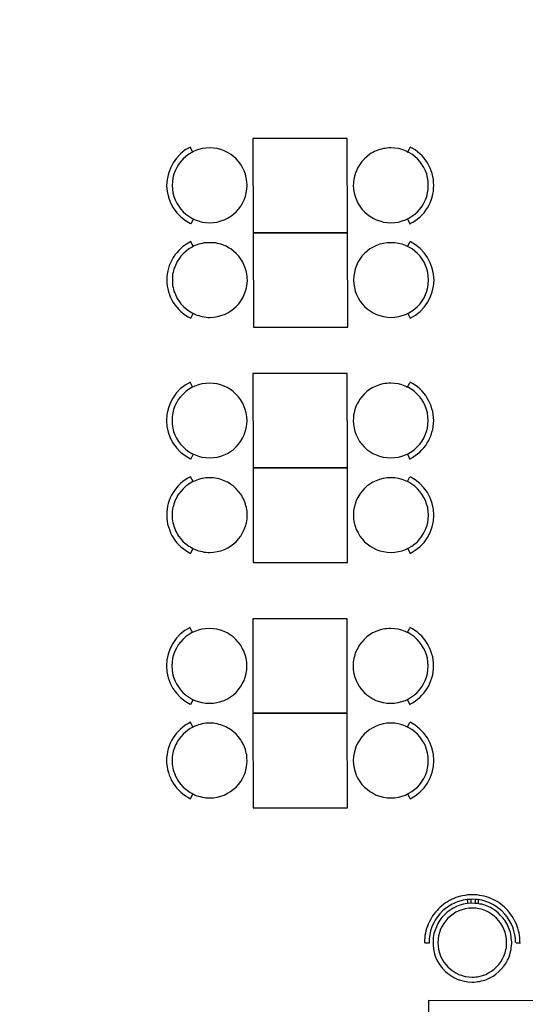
# Model space of a CAD drawing. Header units: millimetres. Extents: x 13115352 to 26511604, y 2875787 to 5794155.
# Tile 98 of 115: x 13257108 to 13260369, y 2887725 to 2894080. Entities that reach past the tile are written whole.
import ezdxf

# ---------------------------------------------------------------- set-up
doc = ezdxf.new("R2010")
doc.units = ezdxf.units.MM
doc.layers.add('A Counter', color=7, linetype='Continuous', lineweight=25)
doc.layers.add('CT-WALL HATCH', color=250, linetype='Continuous')

msp = doc.modelspace()

# ---------------------------------------------------------------- hatches: boundary and pattern name
at = {"layer": 'CT-WALL HATCH'}
h = msp.add_hatch(dxfattribs=at)
h.set_pattern_fill('ANSI31', color=0, scale=50)
h.set_pattern_definition([(45, (-64356.44, 0), (-112.2532015, 112.2532015), [])])
h.paths.add_polyline_path([(13255253.8, 2881295.1, 0.006604), (13255222.3, 2881294.7), (13255222.3, 2880157.1), (13255253.8, 2880157.1)])
h.paths.add_polyline_path([(13257676.3, 2881297.6, 0.006603), (13257644.7, 2881298), (13257644.7, 2880160), (13257676.3, 2880160)])
h.paths.add_polyline_path([(13254613.3, 2895259.6), (13254997, 2895259.6), (13254997, 2895432.6), (13254613.3, 2895432.6)], flags=9)
h.paths.add_polyline_path([(13255577.7, 2897126.7), (13255876.1, 2897126.7), (13255876.1, 2897298.9), (13255577.7, 2897298.9)], flags=9)
h.paths.add_polyline_path([(13255088.7, 2895190.2), (13255387.2, 2895190.2), (13255387.2, 2895362.4), (13255088.7, 2895362.4)], flags=9)
h.paths.add_polyline_path([(13256189, 2895240.9), (13256368.7, 2895240.9), (13256368.7, 2895411.5), (13256189, 2895411.5)], flags=9)
h.paths.add_polyline_path([(13256077.9, 2895581.4), (13256712, 2895581.4), (13256712, 2895907.4), (13256077.9, 2895907.4)], flags=9)
h.paths.add_polyline_path([(13256631.7, 2895160.5), (13257176, 2895160.5), (13257176, 2895564.1), (13256631.7, 2895564.1)], flags=9)
h.paths.add_polyline_path([(13255569.4, 2895240), (13255749, 2895240), (13255749, 2895410.6), (13255569.4, 2895410.6)], flags=9)
h.paths.add_polyline_path([(13265998.5, 2891210.9), (13266591.6, 2891210.9), (13266591.6, 2891541.4), (13265998.5, 2891541.4)], flags=9)
h.paths.add_polyline_path([(13262488.9, 2896869.7), (13262913.4, 2896869.8), (13262913.5, 2896569.5), (13262488.9, 2896569.4)], flags=9)
h.paths.add_polyline_path([(13254613.3, 2896377.2), (13254997, 2896377.2), (13254997, 2896550.1), (13254613.3, 2896550.1)], flags=9)
h.paths.add_polyline_path([(13274583.1, 2894878.2), (13275501.8, 2894878.2), (13275501.8, 2895211.9), (13274583.1, 2895211.9)], flags=9)
h.paths.add_polyline_path([(13255093.9, 2896197.4), (13255428.4, 2896197.4), (13255428.4, 2896481.7), (13255093.9, 2896481.7)], flags=9)
h.paths.add_polyline_path([(13257121.5, 2895833.2), (13257820, 2895833.2), (13257820, 2896083.4), (13257121.5, 2896083.4)], flags=9)
h.paths.add_polyline_path([(13256284.8, 2896047.4), (13257232.3, 2896047.4), (13257232.3, 2896411.3), (13256284.8, 2896411.3)], flags=9)
h.paths.add_polyline_path([(13254807.1, 2897027.2), (13255190.8, 2897027.2), (13255190.8, 2897200.1), (13254807.1, 2897200.1)], flags=9)
h.paths.add_polyline_path([(13256182, 2896646.4), (13256776.5, 2896646.4), (13256776.5, 2896758.3), (13256182, 2896758.3)], flags=9)
h.paths.add_polyline_path([(13256858.8, 2896721.8), (13257320, 2896721.8), (13257320, 2896912.9), (13256858.8, 2896912.9)], flags=9)
h.paths.add_polyline_path([(13257897.4, 2896557.1), (13258678.6, 2896557.1), (13258678.6, 2896729.1), (13257897.4, 2896729.1)], flags=9)
h.paths.add_polyline_path([(13257870.2, 2896868.6), (13258146.1, 2896868.6), (13258146.1, 2896964.2), (13257870.2, 2896964.2)], flags=9)
h.paths.add_polyline_path([(13258284.5, 2896868.6), (13258560.5, 2896868.6), (13258560.5, 2896964.2), (13258284.5, 2896964.2)], flags=9)
h.paths.add_polyline_path([(13257170.8, 2896895), (13257915.7, 2896895), (13257915.7, 2897222.1), (13257170.8, 2897222.1)], flags=9)
h.paths.add_polyline_path([(13257289.2, 2895186.4), (13257885, 2895186.4), (13257885, 2895513.6), (13257289.2, 2895513.6)], flags=9)
h.paths.add_polyline_path([(13258190.6, 2895215), (13258471.7, 2895215), (13258471.7, 2895387.9), (13258190.6, 2895387.9)], flags=9)
h.paths.add_polyline_path([(13269203.1, 2893366.2), (13269896.9, 2893366.2), (13269896.9, 2893900.9), (13269203.1, 2893900.9)], flags=9)
h.paths.add_polyline_path([(13270346.1, 2893366.2), (13271039.9, 2893366.2), (13271039.9, 2893900.9), (13270346.1, 2893900.9)], flags=9)
h.paths.add_polyline_path([(13266292.9, 2896397.6), (13266829.7, 2896397.6), (13266829.7, 2896647.9), (13266292.9, 2896647.9)], flags=9)
h.paths.add_polyline_path([(13265606, 2896735.8), (13266020.7, 2896735.8), (13266020.7, 2896965.1), (13265606, 2896965.1)], flags=9)
h.paths.add_polyline_path([(13266787.6, 2895949.3), (13267642, 2895949.3), (13267642, 2896283), (13266787.6, 2896283)], flags=9)
h.paths.add_polyline_path([(13267670.7, 2896473), (13268206, 2896473), (13268206, 2896703.5), (13267670.7, 2896703.5)], flags=9)
h.paths.add_polyline_path([(13267386.1, 2896766.2), (13267723, 2896766.2), (13267723, 2896994.7), (13267386.1, 2896994.7)], flags=9)
h.paths.add_polyline_path([(13267004, 2896627.6), (13267377.8, 2896627.6), (13267377.8, 2896858.1), (13267004, 2896858.1)], flags=9)
h.paths.add_polyline_path([(13265895.5, 2895963.8), (13266730.2, 2895963.8), (13266730.2, 2896354.3), (13265895.5, 2896354.3)], flags=9)
h.paths.add_polyline_path([(13260528.9, 2896871.5), (13260953.4, 2896871.5), (13260953.5, 2896571.2), (13260528.9, 2896571.1)], flags=9)
h.paths.add_polyline_path([(13261018.9, 2896870.9), (13261443.4, 2896871), (13261443.5, 2896570.6), (13261018.9, 2896570.6)], flags=9)
h.paths.add_polyline_path([(13261508.9, 2896870.9), (13261933.4, 2896871), (13261933.5, 2896570.6), (13261508.9, 2896570.6)], flags=9)
h.paths.add_polyline_path([(13261998.9, 2896870.3), (13262423.4, 2896870.4), (13262423.5, 2896570.1), (13261998.9, 2896570)], flags=9)
h.paths.add_polyline_path([(13262108.6, 2896092.8), (13263104.4, 2896092.8), (13263104.4, 2896323.3), (13262108.6, 2896323.3)], flags=9)
h.paths.add_polyline_path([(13261189.6, 2895968.2), (13261815.7, 2895968.2), (13261815.7, 2896358.7), (13261189.6, 2896358.7)], flags=9)
h.paths.add_polyline_path([(13263921.3, 2895968.2), (13264270.1, 2895968.2), (13264270.1, 2896358.7), (13263921.3, 2896358.7)], flags=9)
h.paths.add_polyline_path([(13263793.6, 2896870.9), (13264218.2, 2896871), (13264218.2, 2896570.6), (13263793.7, 2896570.6)], flags=9)
h.paths.add_polyline_path([(13264283.6, 2896870.3), (13264708.2, 2896870.4), (13264708.2, 2896570.1), (13264283.7, 2896570)], flags=9)
h.paths.add_polyline_path([(13263183.8, 2896683.6), (13263680.9, 2896683.6), (13263680.9, 2897014.1), (13263183.8, 2897014.1)], flags=9)
h.paths.add_polyline_path([(13260024.2, 2896356.8), (13260625, 2896356.8), (13260625, 2896587.3), (13260024.2, 2896587.3)], flags=9)
h.paths.add_polyline_path([(13273237.9, 2896471.6), (13273532.1, 2896471.6), (13273532.1, 2896747.9), (13273237.9, 2896747.9)], flags=9)
h.paths.add_polyline_path([(13275738.8, 2893507.8), (13275943.9, 2893507.8), (13275943.9, 2893699.9), (13275738.8, 2893699.9)], flags=9)
h.paths.add_polyline_path([(13273817.7, 2896212.8), (13274112.5, 2896212.8), (13274112.5, 2896490.8), (13273817.7, 2896490.8)], flags=9)
h.paths.add_polyline_path([(13273237.9, 2895544.6), (13273532.1, 2895544.6), (13273532.1, 2895820.9), (13273237.9, 2895820.9)], flags=9)
h.paths.add_polyline_path([(13275185.3, 2893404.3), (13275390.4, 2893404.3), (13275390.4, 2893596.4), (13275185.3, 2893596.4)], flags=9)
h.paths.add_polyline_path([(13273817.7, 2896937.8), (13274112.5, 2896937.8), (13274112.5, 2897215.8), (13273817.7, 2897215.8)], flags=9)
h.paths.add_polyline_path([(13275523.3, 2894397.9), (13275882.5, 2894397.9), (13275882.5, 2894729.2), (13275523.3, 2894729.2)], flags=9)
h.paths.add_polyline_path([(13275672.1, 2896108.3), (13276121.6, 2896108.3), (13276121.6, 2896385), (13275672.1, 2896385)], flags=9)
h.paths.add_polyline_path([(13271692.2, 2893440), (13271968.8, 2893440), (13271968.8, 2893716), (13271692.2, 2893716)], flags=9)
h.paths.add_polyline_path([(13273767.6, 2893360.9), (13274476.7, 2893360.9), (13274476.7, 2893553), (13273767.6, 2893553)], flags=9)
h.paths.add_polyline_path([(13273179.8, 2893325), (13273672.4, 2893325), (13273672.4, 2893687.9), (13273179.8, 2893687.9)], flags=9)
h.paths.add_polyline_path([(13272245.8, 2893727.4), (13273032.7, 2893727.4), (13273032.7, 2893919.5), (13272245.8, 2893919.5)], flags=9)
h.paths.add_polyline_path([(13271645.6, 2893913.4), (13272031.3, 2893913.4), (13272031.3, 2894247), (13271645.6, 2894247)], flags=9)
h.paths.add_polyline_path([(13273714.7, 2895464.6), (13274314.6, 2895464.6), (13274314.6, 2895897.2), (13273714.7, 2895897.2)], flags=9)
h.paths.add_polyline_path([(13275568, 2895534.1), (13276183.1, 2895534.1), (13276183.1, 2895812.1), (13275568, 2895812.1)], flags=9)
h.paths.add_polyline_path([(13275676.5, 2896633.4), (13276032.2, 2896633.4), (13276032.2, 2896825.5), (13275676.5, 2896825.5)], flags=9)
h.paths.add_polyline_path([(13275657.5, 2897048.3), (13276013.1, 2897048.3), (13276013.1, 2897240.4), (13275657.5, 2897240.4)], flags=9)
h.paths.add_polyline_path([(13261965.4, 2897935.8), (13264664.7, 2897935.8), (13264664.7, 2898911.2), (13261965.4, 2898911.2)], flags=9)
h.paths.add_polyline_path([(13264904.8, 2891679.6), (13265559.2, 2891679.6), (13265559.2, 2892060.4), (13264904.8, 2892060.4)], flags=9)
h.paths.add_polyline_path([(13267917.9, 2897652.9), (13268685.2, 2897652.9), (13268685.2, 2897831.9), (13267917.9, 2897831.9)], flags=9)
h.paths.add_polyline_path([(13268266.5, 2893635.1), (13268851.1, 2893635.1), (13268851.1, 2893968.7), (13268266.5, 2893968.7)], flags=9)
h.paths.add_polyline_path([(13267678.6, 2893349.1), (13268128, 2893349.1), (13268128, 2893579.7), (13267678.6, 2893579.7)], flags=9)
h.paths.add_polyline_path([(13263906.3, 2891268), (13264702.3, 2891268), (13264702.3, 2891498), (13263906.3, 2891498)], flags=9)
h.paths.add_polyline_path([(13255760.1, 2881939.3), (13256953.7, 2881939.3), (13256953.7, 2882155.6), (13255760.1, 2882155.6)], flags=9)

# ---------------------------------------------------------------- linework, layer by layer
at = {"layer": 'A Counter', "linetype": 'Continuous', "lineweight": 25}
for p, q in [((13258225, 2893223.4), (13258209.2, 2893255)), ((13259608.5, 2893223.4), (13259625.7, 2893255)), ((13258226.5, 2892792.9), (13258210.7, 2892759.9)), ((13259609.9, 2892792.9), (13259625.7, 2892759.9)), ((13259609.9, 2892616.4), (13259625.7, 2892647.9)), ((13258224.3, 2891705.7), (13258208.5, 2891737.2)), ((13259607.7, 2891705.7), (13259625, 2891737.2)), ((13258225.7, 2891275.1), (13258210, 2891242.1)), ((13259609.2, 2891275.1), (13259625, 2891242.1)), ((13259609.2, 2891098.6), (13259625, 2891130.2)), ((13258223.6, 2890121.7), (13258207.8, 2890153.2)), ((13259607, 2890121.7), (13259624.3, 2890153.2)), ((13258225, 2889691.1), (13258209.2, 2889658.1)), ((13259608.5, 2889691.1), (13259624.3, 2889658.1)), ((13259608.5, 2889514.6), (13259624.3, 2889546.2)), ((13260015, 2888402.4), (13259994.9, 2888401)), ((13260016.4, 2888378), (13259994.9, 2888375.2)), ((13260000.6, 2888375.2), (13259996.3, 2888399.6)), ((13260043.7, 2888376.6), (13260016.4, 2888378)), ((13260019.3, 2888375.2), (13260019.3, 2888403.9)), ((13260063.8, 2888401), (13260043.7, 2888402.4)), ((13260065.2, 2888375.2), (13260043.7, 2888376.6)), ((13260048, 2888375.2), (13260048, 2888403.9)), ((13260066.6, 2888375.2), (13260066.6, 2888399.6)), ((13259722.2, 2888121.1), (13259750.9, 2888121.1)), ((13260310.6, 2888121.1), (13260339.3, 2888121.1))]:
    msp.add_line(p, q, dxfattribs=at)
for points in [[(13258612.5, 2893313.8), (13258613.9, 2892705.3), (13259222.4, 2892705.3), (13259221, 2893313.8)], [(13258575.2, 2893011), (13258573.8, 2893035.4), (13258569.5, 2893059.8), (13258563.7, 2893082.8), (13258555.1, 2893105.7), (13258545.1, 2893125.8), (13258533.6, 2893145.9), (13258519.2, 2893164.6), (13258503.4, 2893181.8), (13258486.2, 2893197.6), (13258467.6, 2893211.9), (13258447.5, 2893223.4), (13258427.4, 2893233.4), (13258404.4, 2893242.1), (13258381.5, 2893247.8), (13258357.1, 2893250.7), (13258332.7, 2893252.1), (13258308.3, 2893250.7), (13258283.9, 2893247.8), (13258260.9, 2893242.1), (13258237.9, 2893233.4), (13258217.9, 2893223.4), (13258197.8, 2893211.9), (13258179.1, 2893197.6), (13258161.9, 2893181.8), (13258146.1, 2893164.6), (13258131.7, 2893145.9), (13258120.3, 2893125.8), (13258110.2, 2893105.7), (13258101.6, 2893082.8), (13258095.9, 2893059.8), (13258093, 2893035.4), (13258091.6, 2893011), (13258093, 2892986.6), (13258095.9, 2892962.2), (13258101.6, 2892939.3), (13258110.2, 2892917.7), (13258120.3, 2892896.2), (13258133.2, 2892876.1), (13258146.1, 2892857.5), (13258161.9, 2892840.2), (13258179.1, 2892824.4), (13258197.8, 2892811.5), (13258217.9, 2892798.6), (13258239.4, 2892788.6), (13258260.9, 2892781.4), (13258283.9, 2892774.2), (13258308.3, 2892771.3), (13258332.7, 2892769.9), (13258358.5, 2892771.3), (13258381.5, 2892774.2), (13258405.9, 2892781.4), (13258427.4, 2892788.6), (13258448.9, 2892798.6), (13258469, 2892811.5), (13258487.7, 2892824.4), (13258504.9, 2892840.2), (13258519.2, 2892857.5), (13258533.6, 2892876.1), (13258545.1, 2892896.2), (13258556.5, 2892917.7), (13258563.7, 2892939.3), (13258569.5, 2892962.2), (13258573.8, 2892986.6)], [(13259259.7, 2893011), (13259261.2, 2892986.6), (13259265.5, 2892962.2), (13259271.2, 2892939.3), (13259279.8, 2892917.7), (13259289.9, 2892896.2), (13259301.4, 2892876.1), (13259315.7, 2892857.5), (13259331.5, 2892840.2), (13259348.7, 2892824.4), (13259367.4, 2892811.5), (13259387.5, 2892798.6), (13259407.6, 2892788.6), (13259430.5, 2892781.4), (13259453.5, 2892774.2), (13259477.9, 2892771.3), (13259502.3, 2892769.9), (13259526.7, 2892771.3), (13259551.1, 2892774.2), (13259574, 2892781.4), (13259597, 2892788.6), (13259617.1, 2892798.6), (13259637.2, 2892811.5), (13259655.8, 2892824.4), (13259673, 2892840.2), (13259688.8, 2892857.5), (13259703.2, 2892876.1), (13259714.7, 2892896.2), (13259724.7, 2892917.7), (13259733.3, 2892939.3), (13259739.1, 2892962.2), (13259741.9, 2892986.6), (13259743.4, 2893011), (13259741.9, 2893035.4), (13259739.1, 2893059.8), (13259733.3, 2893082.8), (13259724.7, 2893105.7), (13259714.7, 2893125.8), (13259701.7, 2893145.9), (13259688.8, 2893164.6), (13259673, 2893181.8), (13259655.8, 2893197.6), (13259637.2, 2893211.9), (13259617.1, 2893223.4), (13259595.5, 2893233.4), (13259574, 2893242.1), (13259551.1, 2893247.8), (13259526.7, 2893250.7), (13259502.3, 2893252.1), (13259489.4, 2893252.1), (13259476.4, 2893250.7), (13259465, 2893249.2), (13259453.5, 2893247.8), (13259442, 2893244.9), (13259430.5, 2893242.1), (13259419, 2893237.8), (13259407.6, 2893233.4), (13259397.5, 2893229.1), (13259386, 2893223.4), (13259376, 2893217.7), (13259365.9, 2893211.9), (13259348.7, 2893197.6), (13259331.5, 2893181.8), (13259315.7, 2893164.6), (13259301.4, 2893145.9), (13259295.6, 2893135.9), (13259289.9, 2893125.8), (13259284.1, 2893115.8), (13259279.8, 2893105.7), (13259274.1, 2893094.2), (13259271.2, 2893082.8), (13259268.3, 2893071.3), (13259265.5, 2893059.8), (13259262.6, 2893048.3), (13259261.2, 2893035.4), (13259261.2, 2893023.9)], [(13258613.9, 2892705.3), (13258615.4, 2892095.4), (13259223.9, 2892095.4), (13259222.4, 2892705.3)], [(13258576.6, 2892399.7), (13258575.2, 2892412.6), (13258575.2, 2892425.5), (13258573.8, 2892437), (13258570.9, 2892448.4), (13258568, 2892459.9), (13258565.1, 2892471.4), (13258560.8, 2892482.9), (13258556.5, 2892494.4), (13258552.2, 2892504.4), (13258546.5, 2892514.5), (13258540.8, 2892525.9), (13258535, 2892534.6), (13258520.7, 2892553.2), (13258504.9, 2892570.4), (13258487.7, 2892586.2), (13258469, 2892600.6), (13258459, 2892606.3), (13258448.9, 2892612), (13258438.9, 2892617.8), (13258427.4, 2892622.1), (13258417.3, 2892626.4), (13258405.9, 2892630.7), (13258394.4, 2892633.6), (13258382.9, 2892636.4), (13258370, 2892639.3), (13258358.5, 2892640.8), (13258345.6, 2892640.8), (13258334.1, 2892640.8), (13258321.2, 2892640.8), (13258309.7, 2892640.8), (13258296.8, 2892639.3), (13258285.3, 2892636.4), (13258273.8, 2892633.6), (13258262.3, 2892630.7), (13258250.9, 2892626.4), (13258239.4, 2892622.1), (13258229.3, 2892617.8), (13258219.3, 2892612), (13258207.8, 2892606.3), (13258199.2, 2892600.6), (13258180.5, 2892586.2), (13258163.3, 2892570.4), (13258147.5, 2892553.2), (13258133.2, 2892534.6), (13258127.4, 2892525.9), (13258121.7, 2892514.5), (13258116, 2892504.4), (13258111.7, 2892494.4), (13258107.4, 2892482.9), (13258103, 2892471.4), (13258100.2, 2892459.9), (13258097.3, 2892448.4), (13258094.4, 2892437), (13258093, 2892425.5), (13258093, 2892412.6), (13258093, 2892399.7), (13258093, 2892388.2), (13258093, 2892375.3), (13258094.4, 2892363.8), (13258097.3, 2892350.9), (13258100.2, 2892339.4), (13258103, 2892327.9), (13258107.4, 2892317.9), (13258111.7, 2892306.4), (13258116, 2892294.9), (13258121.7, 2892284.8), (13258127.4, 2892274.8), (13258133.2, 2892264.8), (13258147.5, 2892246.1), (13258163.3, 2892228.9), (13258180.5, 2892214.5), (13258199.2, 2892200.2), (13258209.2, 2892194.4), (13258219.3, 2892188.7), (13258229.3, 2892183), (13258240.8, 2892177.2), (13258250.9, 2892172.9), (13258262.3, 2892170), (13258273.8, 2892167.2), (13258285.3, 2892164.3), (13258298.2, 2892161.4), (13258309.7, 2892160), (13258322.6, 2892158.6), (13258334.1, 2892158.6), (13258358.5, 2892160), (13258382.9, 2892164.3), (13258405.9, 2892170), (13258428.8, 2892177.2), (13258450.3, 2892188.7), (13258469, 2892200.2), (13258487.7, 2892214.5), (13258504.9, 2892228.9), (13258520.7, 2892246.1), (13258535, 2892264.8), (13258546.5, 2892284.8), (13258556.5, 2892306.4), (13258565.1, 2892327.9), (13258570.9, 2892350.9), (13258575.2, 2892375.3)], [(13259261.2, 2892399.7), (13259262.6, 2892375.3), (13259266.9, 2892350.9), (13259272.7, 2892327.9), (13259279.8, 2892306.4), (13259291.3, 2892284.8), (13259302.8, 2892264.8), (13259317.1, 2892246.1), (13259332.9, 2892228.9), (13259350.1, 2892214.5), (13259368.8, 2892200.2), (13259388.9, 2892188.7), (13259409, 2892177.2), (13259431.9, 2892170), (13259454.9, 2892164.3), (13259479.3, 2892160), (13259503.7, 2892158.6), (13259528.1, 2892160), (13259552.5, 2892164.3), (13259575.5, 2892170), (13259597, 2892177.2), (13259618.5, 2892188.7), (13259638.6, 2892200.2), (13259657.3, 2892214.5), (13259674.5, 2892228.9), (13259690.3, 2892246.1), (13259703.2, 2892264.8), (13259716.1, 2892284.8), (13259726.1, 2892306.4), (13259734.8, 2892327.9), (13259740.5, 2892350.9), (13259743.4, 2892375.3), (13259744.8, 2892399.7), (13259743.4, 2892425.5), (13259740.5, 2892448.4), (13259733.3, 2892471.4), (13259726.1, 2892494.4), (13259716.1, 2892514.5), (13259703.2, 2892534.6), (13259690.3, 2892553.2), (13259674.5, 2892570.4), (13259657.3, 2892586.2), (13259638.6, 2892600.6), (13259618.5, 2892612), (13259597, 2892622.1), (13259575.5, 2892630.7), (13259551.1, 2892636.4), (13259528.1, 2892640.8), (13259502.3, 2892640.8), (13259477.9, 2892640.8), (13259453.5, 2892636.4), (13259430.5, 2892630.7), (13259409, 2892622.1), (13259387.5, 2892612), (13259367.4, 2892600.6), (13259348.7, 2892586.2), (13259331.5, 2892570.4), (13259315.7, 2892553.2), (13259302.8, 2892534.6), (13259289.9, 2892514.5), (13259279.8, 2892494.4), (13259272.7, 2892471.4), (13259266.9, 2892448.4), (13259262.6, 2892425.5)], [(13258611.8, 2891796.1), (13258613.2, 2891187.6), (13259221.7, 2891187.6), (13259220.3, 2891796.1)], [(13258574.5, 2891493.3), (13258573, 2891517.7), (13258568.7, 2891542.1), (13258563, 2891565), (13258554.4, 2891588), (13258544.3, 2891608.1), (13258532.9, 2891628.2), (13258518.5, 2891646.8), (13258502.7, 2891664.1), (13258485.5, 2891679.8), (13258466.8, 2891694.2), (13258446.8, 2891705.7), (13258426.7, 2891715.7), (13258403.7, 2891724.3), (13258380.7, 2891730.1), (13258356.3, 2891732.9), (13258331.9, 2891734.4), (13258307.5, 2891732.9), (13258283.2, 2891730.1), (13258260.2, 2891724.3), (13258237.2, 2891715.7), (13258217.1, 2891705.7), (13258197, 2891694.2), (13258178.4, 2891679.8), (13258161.2, 2891664.1), (13258145.4, 2891646.8), (13258131, 2891628.2), (13258119.5, 2891608.1), (13258109.5, 2891588), (13258100.9, 2891565), (13258095.2, 2891542.1), (13258092.3, 2891517.7), (13258090.8, 2891493.3), (13258092.3, 2891468.9), (13258095.2, 2891444.5), (13258100.9, 2891421.5), (13258109.5, 2891400), (13258119.5, 2891378.5), (13258132.5, 2891358.4), (13258145.4, 2891339.7), (13258161.2, 2891322.5), (13258178.4, 2891306.7), (13258197, 2891293.8), (13258217.1, 2891280.9), (13258238.7, 2891270.8), (13258260.2, 2891263.7), (13258283.2, 2891256.5), (13258307.5, 2891253.6), (13258331.9, 2891252.2), (13258357.8, 2891253.6), (13258380.7, 2891256.5), (13258405.1, 2891263.7), (13258426.7, 2891270.8), (13258448.2, 2891280.9), (13258468.3, 2891293.8), (13258486.9, 2891306.7), (13258504.2, 2891322.5), (13258518.5, 2891339.7), (13258532.9, 2891358.4), (13258544.3, 2891378.5), (13258555.8, 2891400), (13258563, 2891421.5), (13258568.7, 2891444.5), (13258573, 2891468.9)], [(13259259, 2891493.3), (13259260.5, 2891468.9), (13259264.8, 2891444.5), (13259270.5, 2891421.5), (13259279.1, 2891400), (13259289.2, 2891378.5), (13259300.6, 2891358.4), (13259315, 2891339.7), (13259330.8, 2891322.5), (13259348, 2891306.7), (13259366.7, 2891293.8), (13259386.7, 2891280.9), (13259406.8, 2891270.8), (13259429.8, 2891263.7), (13259452.8, 2891256.5), (13259477.2, 2891253.6), (13259501.6, 2891252.2), (13259525.9, 2891253.6), (13259550.3, 2891256.5), (13259573.3, 2891263.7), (13259596.3, 2891270.8), (13259616.4, 2891280.9), (13259636.4, 2891293.8), (13259655.1, 2891306.7), (13259672.3, 2891322.5), (13259688.1, 2891339.7), (13259702.5, 2891358.4), (13259713.9, 2891378.5), (13259724, 2891400), (13259732.6, 2891421.5), (13259738.3, 2891444.5), (13259741.2, 2891468.9), (13259742.6, 2891493.3), (13259741.2, 2891517.7), (13259738.3, 2891542.1), (13259732.6, 2891565), (13259724, 2891588), (13259713.9, 2891608.1), (13259701, 2891628.2), (13259688.1, 2891646.8), (13259672.3, 2891664.1), (13259655.1, 2891679.8), (13259636.4, 2891694.2), (13259616.4, 2891705.7), (13259594.8, 2891715.7), (13259573.3, 2891724.3), (13259550.3, 2891730.1), (13259525.9, 2891732.9), (13259501.6, 2891734.4), (13259488.6, 2891734.4), (13259475.7, 2891732.9), (13259464.2, 2891731.5), (13259452.8, 2891730.1), (13259441.3, 2891727.2), (13259429.8, 2891724.3), (13259418.3, 2891720), (13259406.8, 2891715.7), (13259396.8, 2891711.4), (13259385.3, 2891705.7), (13259375.3, 2891699.9), (13259365.2, 2891694.2), (13259348, 2891679.8), (13259330.8, 2891664.1), (13259315, 2891646.8), (13259300.6, 2891628.2), (13259294.9, 2891618.1), (13259289.2, 2891608.1), (13259283.4, 2891598), (13259279.1, 2891588), (13259273.4, 2891576.5), (13259270.5, 2891565), (13259267.6, 2891553.6), (13259264.8, 2891542.1), (13259261.9, 2891530.6), (13259260.5, 2891517.7), (13259260.5, 2891506.2)], [(13258613.2, 2891187.6), (13258614.7, 2890577.7), (13259223.1, 2890577.7), (13259221.7, 2891187.6)], [(13258575.9, 2890881.9), (13258574.5, 2890894.8), (13258574.5, 2890907.8), (13258573, 2890919.2), (13258570.2, 2890930.7), (13258567.3, 2890942.2), (13258564.4, 2890953.7), (13258560.1, 2890965.2), (13258555.8, 2890976.6), (13258551.5, 2890986.7), (13258545.8, 2890996.7), (13258540, 2891008.2), (13258534.3, 2891016.8), (13258519.9, 2891035.5), (13258504.2, 2891052.7), (13258486.9, 2891068.5), (13258468.3, 2891082.8), (13258458.2, 2891088.6), (13258448.2, 2891094.3), (13258438.1, 2891100.1), (13258426.7, 2891104.4), (13258416.6, 2891108.7), (13258405.1, 2891113), (13258393.7, 2891115.8), (13258382.2, 2891118.7), (13258369.3, 2891121.6), (13258357.8, 2891123), (13258344.9, 2891123), (13258333.4, 2891123), (13258320.5, 2891123), (13258309, 2891123), (13258296.1, 2891121.6), (13258284.6, 2891118.7), (13258273.1, 2891115.8), (13258261.6, 2891113), (13258250.1, 2891108.7), (13258238.7, 2891104.4), (13258228.6, 2891100.1), (13258218.6, 2891094.3), (13258207.1, 2891088.6), (13258198.5, 2891082.8), (13258179.8, 2891068.5), (13258162.6, 2891052.7), (13258146.8, 2891035.5), (13258132.5, 2891016.8), (13258126.7, 2891008.2), (13258121, 2890996.7), (13258115.2, 2890986.7), (13258110.9, 2890976.6), (13258106.6, 2890965.2), (13258102.3, 2890953.7), (13258099.5, 2890942.2), (13258096.6, 2890930.7), (13258093.7, 2890919.2), (13258092.3, 2890907.8), (13258092.3, 2890894.8), (13258092.3, 2890881.9), (13258092.3, 2890870.4), (13258092.3, 2890857.5), (13258093.7, 2890846), (13258096.6, 2890833.1), (13258099.5, 2890821.7), (13258102.3, 2890810.2), (13258106.6, 2890800.1), (13258110.9, 2890788.6), (13258115.2, 2890777.2), (13258121, 2890767.1), (13258126.7, 2890757.1), (13258132.5, 2890747), (13258146.8, 2890728.4), (13258162.6, 2890711.1), (13258179.8, 2890696.8), (13258198.5, 2890682.4), (13258208.5, 2890676.7), (13258218.6, 2890671), (13258228.6, 2890665.2), (13258240.1, 2890659.5), (13258250.1, 2890655.2), (13258261.6, 2890652.3), (13258273.1, 2890649.4), (13258284.6, 2890646.6), (13258297.5, 2890643.7), (13258309, 2890642.3), (13258321.9, 2890640.8), (13258333.4, 2890640.8), (13258357.8, 2890642.3), (13258382.2, 2890646.6), (13258405.1, 2890652.3), (13258428.1, 2890659.5), (13258449.6, 2890671), (13258468.3, 2890682.4), (13258486.9, 2890696.8), (13258504.2, 2890711.1), (13258519.9, 2890728.4), (13258534.3, 2890747), (13258545.8, 2890767.1), (13258555.8, 2890788.6), (13258564.4, 2890810.2), (13258570.2, 2890833.1), (13258574.5, 2890857.5)], [(13259260.5, 2890881.9), (13259261.9, 2890857.5), (13259266.2, 2890833.1), (13259271.9, 2890810.2), (13259279.1, 2890788.6), (13259290.6, 2890767.1), (13259302.1, 2890747), (13259316.4, 2890728.4), (13259332.2, 2890711.1), (13259349.4, 2890696.8), (13259368.1, 2890682.4), (13259388.2, 2890671), (13259408.3, 2890659.5), (13259431.2, 2890652.3), (13259454.2, 2890646.6), (13259478.6, 2890642.3), (13259503, 2890640.8), (13259527.4, 2890642.3), (13259551.8, 2890646.6), (13259574.7, 2890652.3), (13259596.3, 2890659.5), (13259617.8, 2890671), (13259637.9, 2890682.4), (13259656.5, 2890696.8), (13259673.8, 2890711.1), (13259689.5, 2890728.4), (13259702.5, 2890747), (13259715.4, 2890767.1), (13259725.4, 2890788.6), (13259734, 2890810.2), (13259739.8, 2890833.1), (13259742.6, 2890857.5), (13259744.1, 2890881.9), (13259742.6, 2890907.8), (13259739.8, 2890930.7), (13259732.6, 2890953.7), (13259725.4, 2890976.6), (13259715.4, 2890996.7), (13259702.5, 2891016.8), (13259689.5, 2891035.5), (13259673.8, 2891052.7), (13259656.5, 2891068.5), (13259637.9, 2891082.8), (13259617.8, 2891094.3), (13259596.3, 2891104.4), (13259574.7, 2891113), (13259550.3, 2891118.7), (13259527.4, 2891123), (13259501.6, 2891123), (13259477.2, 2891123), (13259452.8, 2891118.7), (13259429.8, 2891113), (13259408.3, 2891104.4), (13259386.7, 2891094.3), (13259366.7, 2891082.8), (13259348, 2891068.5), (13259330.8, 2891052.7), (13259315, 2891035.5), (13259302.1, 2891016.8), (13259289.2, 2890996.7), (13259279.1, 2890976.6), (13259271.9, 2890953.7), (13259266.2, 2890930.7), (13259261.9, 2890907.8)], [(13258611.1, 2890212.1), (13258612.5, 2889603.6), (13259221, 2889603.6), (13259219.6, 2890212.1)], [(13258573.8, 2889909.3), (13258572.3, 2889933.7), (13258568, 2889958.1), (13258562.3, 2889981), (13258553.7, 2890004), (13258543.6, 2890024.1), (13258532.1, 2890044.2), (13258517.8, 2890062.8), (13258502, 2890080.1), (13258484.8, 2890095.8), (13258466.1, 2890110.2), (13258446, 2890121.7), (13258425.9, 2890131.7), (13258403, 2890140.3), (13258380, 2890146.1), (13258355.6, 2890148.9), (13258331.2, 2890150.4), (13258306.8, 2890148.9), (13258282.4, 2890146.1), (13258259.5, 2890140.3), (13258236.5, 2890131.7), (13258216.4, 2890121.7), (13258196.3, 2890110.2), (13258177.7, 2890095.8), (13258160.4, 2890080.1), (13258144.7, 2890062.8), (13258130.3, 2890044.2), (13258118.8, 2890024.1), (13258108.8, 2890004), (13258100.2, 2889981), (13258094.4, 2889958.1), (13258091.6, 2889933.7), (13258090.1, 2889909.3), (13258091.6, 2889884.9), (13258094.4, 2889860.5), (13258100.2, 2889837.5), (13258108.8, 2889816), (13258118.8, 2889794.5), (13258131.7, 2889774.4), (13258144.7, 2889755.7), (13258160.4, 2889738.5), (13258177.7, 2889722.7), (13258196.3, 2889709.8), (13258216.4, 2889696.9), (13258237.9, 2889686.8), (13258259.5, 2889679.7), (13258282.4, 2889672.5), (13258306.8, 2889669.6), (13258331.2, 2889668.2), (13258357.1, 2889669.6), (13258380, 2889672.5), (13258404.4, 2889679.7), (13258425.9, 2889686.8), (13258447.5, 2889696.9), (13258467.6, 2889709.8), (13258486.2, 2889722.7), (13258503.4, 2889738.5), (13258517.8, 2889755.7), (13258532.1, 2889774.4), (13258543.6, 2889794.5), (13258555.1, 2889816), (13258562.3, 2889837.5), (13258568, 2889860.5), (13258572.3, 2889884.9)], [(13259258.3, 2889909.3), (13259259.7, 2889884.9), (13259264, 2889860.5), (13259269.8, 2889837.5), (13259278.4, 2889816), (13259288.4, 2889794.5), (13259299.9, 2889774.4), (13259314.3, 2889755.7), (13259330.1, 2889738.5), (13259347.3, 2889722.7), (13259365.9, 2889709.8), (13259386, 2889696.9), (13259406.1, 2889686.8), (13259429.1, 2889679.7), (13259452, 2889672.5), (13259476.4, 2889669.6), (13259500.8, 2889668.2), (13259525.2, 2889669.6), (13259549.6, 2889672.5), (13259572.6, 2889679.7), (13259595.5, 2889686.8), (13259615.6, 2889696.9), (13259635.7, 2889709.8), (13259654.4, 2889722.7), (13259671.6, 2889738.5), (13259687.4, 2889755.7), (13259701.7, 2889774.4), (13259713.2, 2889794.5), (13259723.3, 2889816), (13259731.9, 2889837.5), (13259737.6, 2889860.5), (13259740.5, 2889884.9), (13259741.9, 2889909.3), (13259740.5, 2889933.7), (13259737.6, 2889958.1), (13259731.9, 2889981), (13259723.3, 2890004), (13259713.2, 2890024.1), (13259700.3, 2890044.2), (13259687.4, 2890062.8), (13259671.6, 2890080.1), (13259654.4, 2890095.8), (13259635.7, 2890110.2), (13259615.6, 2890121.7), (13259594.1, 2890131.7), (13259572.6, 2890140.3), (13259549.6, 2890146.1), (13259525.2, 2890148.9), (13259500.8, 2890150.4), (13259487.9, 2890150.4), (13259475, 2890148.9), (13259463.5, 2890147.5), (13259452, 2890146.1), (13259440.6, 2890143.2), (13259429.1, 2890140.3), (13259417.6, 2890136), (13259406.1, 2890131.7), (13259396.1, 2890127.4), (13259384.6, 2890121.7), (13259374.5, 2890115.9), (13259364.5, 2890110.2), (13259347.3, 2890095.8), (13259330.1, 2890080.1), (13259314.3, 2890062.8), (13259299.9, 2890044.2), (13259294.2, 2890034.1), (13259288.4, 2890024.1), (13259282.7, 2890014), (13259278.4, 2890004), (13259272.7, 2889992.5), (13259269.8, 2889981), (13259266.9, 2889969.5), (13259264, 2889958.1), (13259261.2, 2889946.6), (13259259.7, 2889933.7), (13259259.7, 2889922.2)], [(13258612.5, 2889603.6), (13258613.9, 2888993.7), (13259222.4, 2888993.7), (13259221, 2889603.6)], [(13258575.2, 2889297.9), (13258573.8, 2889310.8), (13258573.8, 2889323.8), (13258572.3, 2889335.2), (13258569.5, 2889346.7), (13258566.6, 2889358.2), (13258563.7, 2889369.7), (13258559.4, 2889381.2), (13258555.1, 2889392.6), (13258550.8, 2889402.7), (13258545.1, 2889412.7), (13258539.3, 2889424.2), (13258533.6, 2889432.8), (13258519.2, 2889451.5), (13258503.4, 2889468.7), (13258486.2, 2889484.5), (13258467.6, 2889498.8), (13258457.5, 2889504.6), (13258447.5, 2889510.3), (13258437.4, 2889516.1), (13258425.9, 2889520.4), (13258415.9, 2889524.7), (13258404.4, 2889529), (13258392.9, 2889531.8), (13258381.5, 2889534.7), (13258368.5, 2889537.6), (13258357.1, 2889539), (13258344.1, 2889539), (13258332.7, 2889539), (13258319.7, 2889539), (13258308.3, 2889539), (13258295.3, 2889537.6), (13258283.9, 2889534.7), (13258272.4, 2889531.8), (13258260.9, 2889529), (13258249.4, 2889524.7), (13258237.9, 2889520.4), (13258227.9, 2889516.1), (13258217.9, 2889510.3), (13258206.4, 2889504.6), (13258197.8, 2889498.8), (13258179.1, 2889484.5), (13258161.9, 2889468.7), (13258146.1, 2889451.5), (13258131.7, 2889432.8), (13258126, 2889424.2), (13258120.3, 2889412.7), (13258114.5, 2889402.7), (13258110.2, 2889392.6), (13258105.9, 2889381.2), (13258101.6, 2889369.7), (13258098.7, 2889358.2), (13258095.9, 2889346.7), (13258093, 2889335.2), (13258091.6, 2889323.8), (13258091.6, 2889310.8), (13258091.6, 2889297.9), (13258091.6, 2889286.4), (13258091.6, 2889273.5), (13258093, 2889262), (13258095.9, 2889249.1), (13258098.7, 2889237.6), (13258101.6, 2889226.2), (13258105.9, 2889216.1), (13258110.2, 2889204.6), (13258114.5, 2889193.2), (13258120.3, 2889183.1), (13258126, 2889173.1), (13258131.7, 2889163), (13258146.1, 2889144.4), (13258161.9, 2889127.1), (13258179.1, 2889112.8), (13258197.8, 2889098.4), (13258207.8, 2889092.7), (13258217.9, 2889087), (13258227.9, 2889081.2), (13258239.4, 2889075.5), (13258249.4, 2889071.2), (13258260.9, 2889068.3), (13258272.4, 2889065.4), (13258283.9, 2889062.6), (13258296.8, 2889059.7), (13258308.3, 2889058.3), (13258321.2, 2889056.8), (13258332.7, 2889056.8), (13258357.1, 2889058.3), (13258381.5, 2889062.6), (13258404.4, 2889068.3), (13258427.4, 2889075.5), (13258448.9, 2889087), (13258467.6, 2889098.4), (13258486.2, 2889112.8), (13258503.4, 2889127.1), (13258519.2, 2889144.4), (13258533.6, 2889163), (13258545.1, 2889183.1), (13258555.1, 2889204.6), (13258563.7, 2889226.2), (13258569.5, 2889249.1), (13258573.8, 2889273.5)], [(13259259.7, 2889297.9), (13259261.2, 2889273.5), (13259265.5, 2889249.1), (13259271.2, 2889226.2), (13259278.4, 2889204.6), (13259289.9, 2889183.1), (13259301.4, 2889163), (13259315.7, 2889144.4), (13259331.5, 2889127.1), (13259348.7, 2889112.8), (13259367.4, 2889098.4), (13259387.5, 2889087), (13259407.6, 2889075.5), (13259430.5, 2889068.3), (13259453.5, 2889062.6), (13259477.9, 2889058.3), (13259502.3, 2889056.8), (13259526.7, 2889058.3), (13259551.1, 2889062.6), (13259574, 2889068.3), (13259595.5, 2889075.5), (13259617.1, 2889087), (13259637.2, 2889098.4), (13259655.8, 2889112.8), (13259673, 2889127.1), (13259688.8, 2889144.4), (13259701.7, 2889163), (13259714.7, 2889183.1), (13259724.7, 2889204.6), (13259733.3, 2889226.2), (13259739.1, 2889249.1), (13259741.9, 2889273.5), (13259743.4, 2889297.9), (13259741.9, 2889323.8), (13259739.1, 2889346.7), (13259731.9, 2889369.7), (13259724.7, 2889392.6), (13259714.7, 2889412.7), (13259701.7, 2889432.8), (13259688.8, 2889451.5), (13259673, 2889468.7), (13259655.8, 2889484.5), (13259637.2, 2889498.8), (13259617.1, 2889510.3), (13259595.5, 2889520.4), (13259574, 2889529), (13259549.6, 2889534.7), (13259526.7, 2889539), (13259500.8, 2889539), (13259476.4, 2889539), (13259452, 2889534.7), (13259429.1, 2889529), (13259407.6, 2889520.4), (13259386, 2889510.3), (13259365.9, 2889498.8), (13259347.3, 2889484.5), (13259330.1, 2889468.7), (13259314.3, 2889451.5), (13259301.4, 2889432.8), (13259288.4, 2889412.7), (13259278.4, 2889392.6), (13259271.2, 2889369.7), (13259265.5, 2889346.7), (13259261.2, 2889323.8)], [(13260248.9, 2888124), (13260248.9, 2888145.5), (13260244.6, 2888168.5), (13260238.9, 2888190), (13260231.7, 2888210.1), (13260223.1, 2888228.8), (13260211.6, 2888247.4), (13260198.7, 2888264.7), (13260184.3, 2888280.4), (13260168.5, 2888294.8), (13260151.3, 2888307.7), (13260132.7, 2888319.2), (13260114, 2888327.8), (13260093.9, 2888336.4), (13260072.4, 2888340.7), (13260049.4, 2888345), (13260027.9, 2888345), (13260004.9, 2888345), (13259982, 2888340.7), (13259961.9, 2888335), (13259940.4, 2888327.8), (13259921.7, 2888319.2), (13259903, 2888307.7), (13259885.8, 2888294.8), (13259870, 2888280.4), (13259855.7, 2888264.7), (13259842.8, 2888247.4), (13259832.7, 2888228.8), (13259822.7, 2888210.1), (13259815.5, 2888188.6), (13259809.8, 2888167.1), (13259806.9, 2888145.5), (13259805.5, 2888122.6), (13259806.9, 2888099.6), (13259809.8, 2888078.1), (13259815.5, 2888056.6), (13259822.7, 2888036.5), (13259832.7, 2888016.4), (13259842.8, 2887997.7), (13259855.7, 2887981.9), (13259870, 2887966.2), (13259885.8, 2887951.8), (13259903, 2887938.9), (13259921.7, 2887927.4), (13259940.4, 2887917.4), (13259961.9, 2887910.2), (13259982, 2887904.4), (13260004.9, 2887901.6), (13260027.9, 2887900.1), (13260039.4, 2887900.1), (13260049.4, 2887901.6), (13260060.9, 2887903), (13260072.4, 2887904.4), (13260093.9, 2887910.2), (13260114, 2887917.4), (13260132.7, 2887927.4), (13260151.3, 2887938.9), (13260168.5, 2887951.8), (13260184.3, 2887966.2), (13260198.7, 2887981.9), (13260211.6, 2887999.2), (13260223.1, 2888017.8), (13260231.7, 2888036.5), (13260238.9, 2888056.6), (13260244.6, 2888078.1), (13260247.5, 2888089.6), (13260248.9, 2888101.1), (13260248.9, 2888112.5)]]:
    msp.add_lwpolyline(points, close=True, dxfattribs=at)
for points in [[(13258209.2, 2893257.8), (13258174.8, 2893239.2), (13258144.7, 2893214.8), (13258118.8, 2893187.5), (13258097.3, 2893156), (13258080.1, 2893122.9), (13258067.2, 2893087.1), (13258058.6, 2893049.8), (13258055.7, 2893011), (13258058.6, 2892972.3), (13258067.2, 2892934.9), (13258080.1, 2892899.1), (13258097.3, 2892866.1), (13258120.3, 2892834.5), (13258146.1, 2892807.2), (13258176.2, 2892784.3), (13258209.2, 2892764.2)], [(13259625.7, 2892764.2), (13259642.9, 2892772.8), (13259660.1, 2892784.3), (13259674.5, 2892795.7), (13259690.3, 2892807.2), (13259703.2, 2892821.6), (13259716.1, 2892834.5), (13259727.6, 2892850.3), (13259737.6, 2892866.1), (13259747.7, 2892881.8), (13259754.8, 2892899.1), (13259762, 2892916.3), (13259767.8, 2892934.9), (13259773.5, 2892953.6), (13259776.4, 2892972.3), (13259777.8, 2892992.3), (13259779.2, 2893011), (13259777.8, 2893031.1), (13259776.4, 2893049.8), (13259773.5, 2893068.4), (13259767.8, 2893087.1), (13259762, 2893105.7), (13259754.8, 2893122.9), (13259746.2, 2893140.2), (13259737.6, 2893156), (13259727.6, 2893171.7), (13259716.1, 2893187.5), (13259703.2, 2893201.9), (13259688.8, 2893214.8), (13259674.5, 2893227.7), (13259658.7, 2893239.2), (13259642.9, 2893249.2), (13259625.7, 2893257.8)], [(13258226.5, 2892616.4), (13258210.7, 2892647.9), (13258193.5, 2892637.9), (13258176.2, 2892627.8), (13258160.4, 2892616.4), (13258146.1, 2892603.4), (13258133.2, 2892590.5), (13258120.3, 2892576.2), (13258108.8, 2892561.8), (13258098.7, 2892546), (13258088.7, 2892528.8), (13258080.1, 2892511.6), (13258072.9, 2892494.4), (13258067.2, 2892475.7), (13258062.9, 2892458.5), (13258060, 2892438.4), (13258057.1, 2892419.7), (13258057.1, 2892399.7), (13258057.1, 2892381), (13258060, 2892360.9), (13258062.9, 2892342.2), (13258068.6, 2892323.6), (13258074.3, 2892306.4), (13258081.5, 2892287.7), (13258088.7, 2892270.5), (13258098.7, 2892254.7), (13258108.8, 2892238.9), (13258120.3, 2892224.6), (13258133.2, 2892210.2), (13258147.5, 2892195.9), (13258161.9, 2892184.4), (13258177.7, 2892172.9), (13258193.5, 2892162.9), (13258210.7, 2892152.8), (13258226.5, 2892184.4)], [(13259611.3, 2892184.4), (13259627.1, 2892152.8), (13259660.1, 2892172.9), (13259690.3, 2892195.9), (13259717.5, 2892224.6), (13259739.1, 2892254.7), (13259756.3, 2892287.7), (13259769.2, 2892323.6), (13259777.8, 2892360.9), (13259780.7, 2892399.7), (13259777.8, 2892438.4), (13259769.2, 2892475.7), (13259756.3, 2892511.6), (13259739.1, 2892546), (13259716.1, 2892576.2), (13259690.3, 2892603.4), (13259660.1, 2892627.8), (13259627.1, 2892647.9)], [(13258208.5, 2891740.1), (13258174.1, 2891721.5), (13258143.9, 2891697.1), (13258118.1, 2891669.8), (13258096.6, 2891638.2), (13258079.4, 2891605.2), (13258066.5, 2891569.3), (13258057.8, 2891532), (13258055, 2891493.3), (13258057.8, 2891454.5), (13258066.5, 2891417.2), (13258079.4, 2891381.3), (13258096.6, 2891348.3), (13258119.5, 2891316.8), (13258145.4, 2891289.5), (13258175.5, 2891266.5), (13258208.5, 2891246.4)], [(13259625, 2891246.4), (13259642.2, 2891255.1), (13259659.4, 2891266.5), (13259673.8, 2891278), (13259689.5, 2891289.5), (13259702.5, 2891303.8), (13259715.4, 2891316.8), (13259726.9, 2891332.5), (13259736.9, 2891348.3), (13259747, 2891364.1), (13259754.1, 2891381.3), (13259761.3, 2891398.6), (13259767, 2891417.2), (13259772.8, 2891435.9), (13259775.7, 2891454.5), (13259777.1, 2891474.6), (13259778.5, 2891493.3), (13259777.1, 2891513.4), (13259775.7, 2891532), (13259772.8, 2891550.7), (13259767, 2891569.3), (13259761.3, 2891588), (13259754.1, 2891605.2), (13259745.5, 2891622.4), (13259736.9, 2891638.2), (13259726.9, 2891654), (13259715.4, 2891669.8), (13259702.5, 2891684.1), (13259688.1, 2891697.1), (13259673.8, 2891710), (13259658, 2891721.5), (13259642.2, 2891731.5), (13259625, 2891740.1)], [(13258225.7, 2891098.6), (13258210, 2891130.2), (13258192.7, 2891120.2), (13258175.5, 2891110.1), (13258159.7, 2891098.6), (13258145.4, 2891085.7), (13258132.5, 2891072.8), (13258119.5, 2891058.4), (13258108.1, 2891044.1), (13258098, 2891028.3), (13258088, 2891011.1), (13258079.4, 2890993.9), (13258072.2, 2890976.6), (13258066.5, 2890958), (13258062.1, 2890940.8), (13258059.3, 2890920.7), (13258056.4, 2890902), (13258056.4, 2890881.9), (13258056.4, 2890863.3), (13258059.3, 2890843.2), (13258062.1, 2890824.5), (13258067.9, 2890805.9), (13258073.6, 2890788.6), (13258080.8, 2890770), (13258088, 2890752.8), (13258098, 2890737), (13258108.1, 2890721.2), (13258119.5, 2890706.8), (13258132.5, 2890692.5), (13258146.8, 2890678.1), (13258161.2, 2890666.7), (13258177, 2890655.2), (13258192.7, 2890645.1), (13258210, 2890635.1), (13258225.7, 2890666.7)], [(13259610.6, 2890666.7), (13259626.4, 2890635.1), (13259659.4, 2890655.2), (13259689.5, 2890678.1), (13259716.8, 2890706.8), (13259738.3, 2890737), (13259755.6, 2890770), (13259768.5, 2890805.9), (13259777.1, 2890843.2), (13259780, 2890881.9), (13259777.1, 2890920.7), (13259768.5, 2890958), (13259755.6, 2890993.9), (13259738.3, 2891028.3), (13259715.4, 2891058.4), (13259689.5, 2891085.7), (13259659.4, 2891110.1), (13259626.4, 2891130.2)], [(13259748, 2887294.3), (13259748, 2887752.1), (13263290.2, 2887750), (13263290.2, 2891001.8), (13263748, 2891003.3)], [(13258207.8, 2890156.1), (13258173.4, 2890137.5), (13258143.2, 2890113.1), (13258117.4, 2890085.8), (13258095.9, 2890054.2), (13258078.6, 2890021.2), (13258065.7, 2889985.3), (13258057.1, 2889948), (13258054.3, 2889909.3), (13258057.1, 2889870.5), (13258065.7, 2889833.2), (13258078.6, 2889797.3), (13258095.9, 2889764.3), (13258118.8, 2889732.8), (13258144.7, 2889705.5), (13258174.8, 2889682.5), (13258207.8, 2889662.4)], [(13259624.3, 2889662.4), (13259641.5, 2889671), (13259658.7, 2889682.5), (13259673, 2889694), (13259688.8, 2889705.5), (13259701.7, 2889719.8), (13259714.7, 2889732.8), (13259726.1, 2889748.5), (13259736.2, 2889764.3), (13259746.2, 2889780.1), (13259753.4, 2889797.3), (13259760.6, 2889814.6), (13259766.3, 2889833.2), (13259772.1, 2889851.9), (13259774.9, 2889870.5), (13259776.4, 2889890.6), (13259777.8, 2889909.3), (13259776.4, 2889929.4), (13259774.9, 2889948), (13259772.1, 2889966.7), (13259766.3, 2889985.3), (13259760.6, 2890004), (13259753.4, 2890021.2), (13259744.8, 2890038.4), (13259736.2, 2890054.2), (13259726.1, 2890070), (13259714.7, 2890085.8), (13259701.7, 2890100.1), (13259687.4, 2890113.1), (13259673, 2890126), (13259657.3, 2890137.5), (13259641.5, 2890147.5), (13259624.3, 2890156.1)], [(13258225, 2889514.6), (13258209.2, 2889546.2), (13258192, 2889536.1), (13258174.8, 2889526.1), (13258159, 2889514.6), (13258144.7, 2889501.7), (13258131.7, 2889488.8), (13258118.8, 2889474.4), (13258107.4, 2889460.1), (13258097.3, 2889444.3), (13258087.3, 2889427.1), (13258078.6, 2889409.9), (13258071.5, 2889392.6), (13258065.7, 2889374), (13258061.4, 2889356.8), (13258058.6, 2889336.7), (13258055.7, 2889318), (13258055.7, 2889297.9), (13258055.7, 2889279.3), (13258058.6, 2889259.2), (13258061.4, 2889240.5), (13258067.2, 2889221.9), (13258072.9, 2889204.6), (13258080.1, 2889186), (13258087.3, 2889168.8), (13258097.3, 2889153), (13258107.4, 2889137.2), (13258118.8, 2889122.8), (13258131.7, 2889108.5), (13258146.1, 2889094.1), (13258160.4, 2889082.7), (13258176.2, 2889071.2), (13258192, 2889061.1), (13258209.2, 2889051.1), (13258225, 2889082.7)], [(13259609.9, 2889082.7), (13259625.7, 2889051.1), (13259658.7, 2889071.2), (13259688.8, 2889094.1), (13259716.1, 2889122.8), (13259737.6, 2889153), (13259754.8, 2889186), (13259767.8, 2889221.9), (13259776.4, 2889259.2), (13259779.2, 2889297.9), (13259776.4, 2889336.7), (13259767.8, 2889374), (13259754.8, 2889409.9), (13259737.6, 2889444.3), (13259714.7, 2889474.4), (13259688.8, 2889501.7), (13259658.7, 2889526.1), (13259625.7, 2889546.2)], [(13260335, 2888124), (13260335, 2888139.8), (13260333.6, 2888155.6), (13260332.1, 2888169.9), (13260329.3, 2888185.7), (13260326.4, 2888200.1), (13260322.1, 2888215.9), (13260316.4, 2888230.2), (13260312, 2888243.1), (13260304.9, 2888257.5), (13260297.7, 2888270.4), (13260290.5, 2888283.3), (13260283.3, 2888296.2), (13260274.7, 2888307.7), (13260264.7, 2888320.6), (13260256.1, 2888330.7), (13260246, 2888342.2), (13260234.6, 2888352.2), (13260223.1, 2888362.2), (13260211.6, 2888370.9), (13260200.1, 2888379.5), (13260187.2, 2888388.1), (13260174.3, 2888395.3), (13260161.4, 2888402.4), (13260147, 2888408.2), (13260132.7, 2888413.9), (13260118.3, 2888418.2), (13260104, 2888422.5), (13260089.6, 2888425.4), (13260073.8, 2888428.3), (13260059.5, 2888431.1), (13260043.7, 2888431.1), (13260027.9, 2888432.6), (13260012.1, 2888431.1), (13259996.3, 2888431.1), (13259980.5, 2888428.3), (13259964.8, 2888425.4), (13259950.4, 2888422.5), (13259936.1, 2888418.2), (13259921.7, 2888413.9), (13259907.3, 2888408.2), (13259893, 2888401), (13259880.1, 2888395.3), (13259867.2, 2888386.6), (13259854.2, 2888379.5), (13259842.8, 2888370.9), (13259831.3, 2888360.8), (13259819.8, 2888352.2), (13259809.8, 2888340.7), (13259799.7, 2888330.7), (13259789.7, 2888319.2), (13259779.6, 2888307.7), (13259771, 2888296.2), (13259763.8, 2888283.3), (13259756.7, 2888270.4), (13259749.5, 2888256), (13259743.7, 2888243.1), (13259738, 2888228.8), (13259732.3, 2888214.4), (13259728, 2888200.1), (13259725.1, 2888184.3), (13259722.2, 2888169.9), (13259720.8, 2888154.2), (13259719.4, 2888138.4), (13259719.4, 2888122.6)], [(13259994.9, 2888401), (13259982, 2888399.6), (13259969.1, 2888396.7), (13259956.1, 2888393.8), (13259944.7, 2888390.9), (13259931.7, 2888386.6), (13259920.3, 2888382.3), (13259908.8, 2888376.6), (13259897.3, 2888370.9), (13259885.8, 2888365.1), (13259875.8, 2888357.9), (13259864.3, 2888350.8), (13259854.2, 2888343.6), (13259835.6, 2888327.8), (13259818.4, 2888309.1), (13259802.6, 2888290.5), (13259788.2, 2888269), (13259782.5, 2888258.9), (13259776.8, 2888247.4), (13259771, 2888236), (13259766.7, 2888224.5), (13259762.4, 2888211.6), (13259758.1, 2888200.1), (13259755.2, 2888187.2), (13259752.4, 2888174.2), (13259750.9, 2888162.8), (13259749.5, 2888148.4), (13259748.1, 2888135.5), (13259748.1, 2888122.6)], [(13259994.9, 2888375.2), (13259970.5, 2888370.9), (13259947.5, 2888365.1), (13259924.6, 2888356.5), (13259904.5, 2888345), (13259884.4, 2888333.5), (13259865.7, 2888319.2), (13259847.1, 2888303.4), (13259831.3, 2888286.2), (13259818.4, 2888267.5), (13259805.5, 2888247.4), (13259795.4, 2888225.9), (13259786.8, 2888204.4), (13259779.6, 2888181.4), (13259775.3, 2888157), (13259773.9, 2888132.6), (13259773.9, 2888108.2), (13259776.8, 2888083.8), (13259781.1, 2888059.4), (13259788.2, 2888036.5), (13259796.8, 2888014.9), (13259808.3, 2887993.4), (13259821.2, 2887973.3), (13259835.6, 2887956.1), (13259851.4, 2887938.9), (13259870, 2887923.1), (13259888.7, 2887910.2), (13259908.8, 2887897.3), (13259930.3, 2887887.2), (13259951.8, 2887880), (13259976.2, 2887874.3), (13259999.2, 2887870), (13260025, 2887868.6), (13260036.5, 2887868.6), (13260049.4, 2887870), (13260060.9, 2887871.4), (13260073.8, 2887872.9), (13260085.3, 2887875.7), (13260096.8, 2887878.6), (13260108.3, 2887881.5), (13260119.7, 2887885.8), (13260141.3, 2887895.8), (13260161.4, 2887907.3), (13260180, 2887920.2), (13260198.7, 2887936), (13260214.5, 2887951.8), (13260230.2, 2887970.5), (13260243.2, 2887989.1), (13260254.6, 2888010.6), (13260260.4, 2888020.7), (13260264.7, 2888032.2), (13260269, 2888043.7), (13260271.9, 2888055.1), (13260274.7, 2888066.6), (13260277.6, 2888078.1), (13260279, 2888091), (13260280.5, 2888103.9), (13260281.9, 2888115.4), (13260281.9, 2888128.3), (13260280.5, 2888139.8), (13260279, 2888152.7), (13260277.6, 2888164.2), (13260276.2, 2888175.7), (13260273.3, 2888188.6), (13260270.4, 2888198.6), (13260261.8, 2888221.6), (13260251.8, 2888243.1), (13260240.3, 2888263.2), (13260225.9, 2888281.9), (13260210.2, 2888299.1), (13260194.4, 2888316.3), (13260175.7, 2888330.7), (13260155.6, 2888343.6), (13260145.6, 2888349.3), (13260134.1, 2888353.6), (13260124, 2888359.4), (13260112.6, 2888363.7), (13260101.1, 2888366.5), (13260088.2, 2888370.9), (13260076.7, 2888372.3), (13260065.2, 2888375.2)], [(13260043.7, 2888402.4), (13260029.3, 2888403.9), (13260015, 2888402.4)], [(13260306.3, 2888124), (13260306.3, 2888149.8), (13260302, 2888174.2), (13260296.3, 2888200.1), (13260289.1, 2888223), (13260279, 2888246), (13260266.1, 2888267.5), (13260253.2, 2888289.1), (13260237.4, 2888307.7), (13260220.2, 2888326.4), (13260201.5, 2888342.2), (13260181.5, 2888356.5), (13260159.9, 2888369.4), (13260138.4, 2888380.9), (13260114, 2888389.5), (13260089.6, 2888396.7), (13260063.8, 2888401)]]:
    msp.add_lwpolyline(points, dxfattribs=at)

doc.saveas('drawing.dxf')
